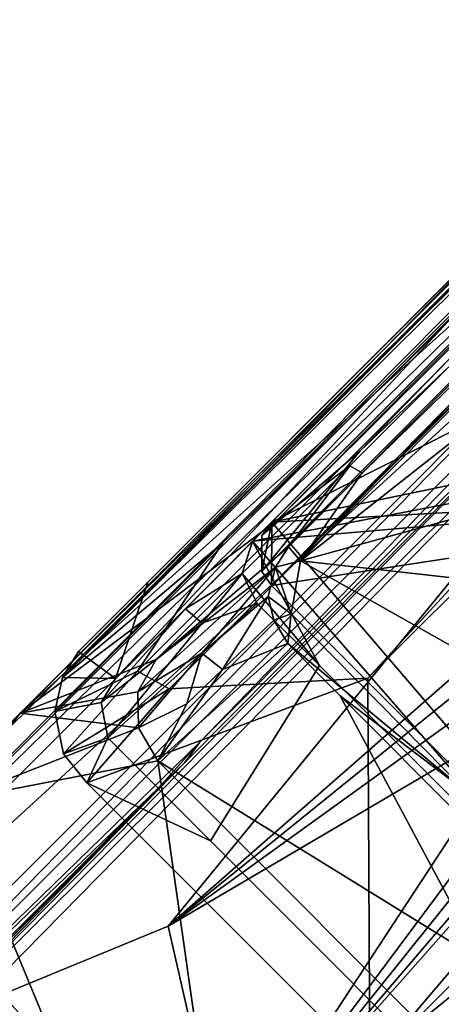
# Model space of a CAD drawing. Header units: millimetres. Extents: x -474 to 3044, y -109 to 1309.
# Tile 107 of 118: x 2818 to 2841, y 1095 to 1149. Entities that reach past the tile are written whole.
import ezdxf

# ---------------------------------------------------------------- set-up
doc = ezdxf.new("R2010")
doc.units = ezdxf.units.MM
doc.layers.add('Layer 01', color=7, linetype='Continuous', true_color=0x000000)

msp = doc.modelspace()

# ---------------------------------------------------------------- linework, layer by layer
at = {"layer": 'Layer 01'}
for points in [[(2961.665, 1252.907, 1.001), (2820.05, 1112.777, 945.976), (2962.047, 1254.863, 1.008)], [(2957.207, 1250.489, 40.762), (2962.047, 1254.863, 1.008), (2820.05, 1112.777, 945.976)], [(2961.665, 1252.907, 1.001), (2828.902, 1120.212, 884.302), (2820.05, 1112.777, 945.976)], [(2956.563, 1245.513, 37.298), (2828.902, 1120.212, 884.302), (2961.665, 1252.907, 1.001)], [(2957.207, 1250.489, 40.762), (2820.05, 1112.777, 945.976), (2917.21, 1210.495, 306.959)], [(2956.563, 1245.513, 37.298), (2824.183, 1113.134, 918.065), (2828.902, 1120.212, 884.302)], [(2824.183, 1113.134, 918.065), (2956.563, 1245.513, 37.298), (2958.039, 1244.236, 34.76), (2825.935, 1112.149, 913.641)], [(2958.039, 1244.236, 34.76), (2836.922, 1112.741, 875.122), (2825.935, 1112.149, 913.641)], [(2958.039, 1244.236, 34.76), (2957.088, 1232.571, 76.73), (2836.922, 1112.741, 875.122)], [(2837.026, 1091.332, 945.996), (2836.922, 1112.741, 875.122), (2957.088, 1232.571, 76.73)], [(2968.099, 1222.382, 73.995), (2837.026, 1091.332, 945.996), (2957.088, 1232.571, 76.73)], [(2980.199, 1223.995, 28.375), (2842.285, 1086.074, 945.992), (2837.026, 1091.332, 945.996), (2968.099, 1222.382, 73.995)], [(2927.067, 1213.277, 252.813), (2831.602, 1117.856, 887.827), (2881.781, 1125.566, 695.246)], [(2868.111, 1154.948, 643.171), (2831.602, 1117.856, 887.827), (2927.067, 1213.277, 252.813)], [(2820.05, 1112.777, 945.976), (2847.493, 1140.778, 770.745), (2917.21, 1210.495, 306.959)], [(2872.234, 1141.84, 897.539), (2831.608, 1121.356, 888.354), (2879.976, 1169.724, 902.894)], [(2878.546, 1168.295, 719.38), (2879.976, 1169.724, 902.894), (2831.608, 1121.356, 888.354)], [(2861.446, 1151.196, 689.268), (2878.546, 1168.295, 719.38), (2831.608, 1121.356, 888.354)], [(2872.123, 1165.225, 946.001), (2863.849, 1152.389, 946), (2817.702, 1110.803, 946.001)], [(2817.702, 1110.803, 946.001), (2861.874, 1154.47, 966.476), (2872.123, 1165.225, 946.001)], [(2822.968, 1112.718, 945.996), (2873.766, 1163.515, 945.995), (2871.526, 1164.811, 945.996)], [(2822.968, 1112.718, 945.996), (2871.526, 1164.811, 945.996), (2824.754, 1118.038, 945.996)], [(2871.526, 1164.811, 945.996), (2844.277, 1137.561, 816.582), (2824.754, 1118.038, 945.996)], [(2874.248, 1163.997, 907.306), (2873.766, 1163.515, 945.995), (2822.968, 1112.718, 945.996), (2838.836, 1128.585, 924.264)], [(2838.836, 1128.585, 924.264), (2830.545, 1120.295, 894.169), (2874.248, 1163.997, 907.306)], [(2874.248, 1163.997, 907.306), (2830.545, 1120.295, 894.169), (2856.228, 1125.202, 898.766)], [(2872.679, 1160.417, 913.487), (2865.481, 1151.744, 910.095), (2833.197, 1119.217, 900.354)], [(2872.679, 1160.417, 913.487), (2833.197, 1119.217, 900.354), (2836.611, 1124.079, 902.603)], [(2863.849, 1152.389, 946), (2872.679, 1160.417, 913.487), (2836.611, 1124.079, 902.603), (2835.919, 1124.458, 946)], [(2857.329, 1145.024, 712.993), (2831.053, 1118.627, 887.855), (2868.111, 1154.948, 643.171)], [(2868.111, 1154.948, 643.171), (2831.053, 1118.627, 887.855), (2831.602, 1117.856, 887.827)], [(2861.874, 1154.47, 966.476), (2802.002, 1095.006, 949.956), (2797.569, 1088.744, 1024.016), (2849.766, 1141.336, 1008.052)], [(2817.702, 1110.803, 946.001), (2802.002, 1095.006, 949.956), (2861.874, 1154.47, 966.476)], [(2849.766, 1141.336, 1008.052), (2797.569, 1088.744, 1024.016), (2861.333, 1152.512, 1024.013)], [(2862.065, 1151.826, 1025), (2861.333, 1152.512, 1024.013), (2797.569, 1088.744, 1024.016)], [(2863.849, 1152.389, 946), (2835.919, 1124.458, 946), (2817.702, 1110.803, 946.001)], [(2790.959, 1080.719, 1025), (2858.231, 1142.285, 1025), (2862.065, 1151.826, 1025)], [(2790.959, 1080.719, 1025), (2862.065, 1151.826, 1025), (2797.569, 1088.744, 1024.016)], [(2833.197, 1119.217, 900.354), (2865.481, 1151.744, 910.095), (2868.284, 1146.804, 909.774)], [(2861.446, 1151.196, 689.268), (2831.053, 1120.623, 888.158), (2856.945, 1146.354, 715.632)], [(2831.608, 1121.356, 888.354), (2831.053, 1120.623, 888.158), (2861.446, 1151.196, 689.268)], [(2868.284, 1146.804, 909.774), (2843.038, 1121.918, 902.239), (2833.197, 1119.217, 900.354)], [(2836.483, 1125.276, 850.334), (2856.945, 1146.354, 715.632), (2831.053, 1120.623, 888.158)], [(2856.945, 1146.354, 715.632), (2836.483, 1125.276, 850.334), (2857.329, 1145.024, 712.993)], [(2857.329, 1145.024, 712.993), (2836.483, 1125.276, 850.334), (2831.053, 1118.627, 887.855)], [(2790.959, 1080.719, 1025), (2787.848, 1071.932, 1025), (2858.231, 1142.285, 1025)], [(2858.231, 1142.285, 1025), (2787.848, 1071.932, 1025), (2789.918, 1072.558, 1024.018)], [(2858.231, 1142.285, 1025), (2789.918, 1072.558, 1024.018), (2858.456, 1141.097, 1024.018)], [(2872.234, 1141.84, 897.539), (2857.027, 1126.64, 892.968), (2831.608, 1121.356, 888.354)], [(2789.918, 1072.558, 1024.018), (2827.617, 1109.193, 981.818), (2858.456, 1141.097, 1024.018)], [(2847.493, 1140.778, 770.745), (2820.05, 1112.777, 945.976), (2820.939, 1114.22, 945.993)], [(2820.939, 1114.22, 945.993), (2844.277, 1137.561, 816.582), (2847.493, 1140.778, 770.745)], [(2858.456, 1141.097, 1024.018), (2827.617, 1109.193, 981.818), (2856.763, 1138.389, 983.748)], [(2858.604, 1139.009, 977.947), (2857.457, 1138.923, 978.466), (2801.948, 1082.639, 961.23)], [(2858.604, 1139.009, 977.947), (2801.948, 1082.639, 961.23), (2814.863, 1094.523, 964.683)], [(2857.457, 1138.923, 978.466), (2826.81, 1108.075, 969.519), (2801.948, 1082.639, 961.23)], [(2825.878, 1099.04, 967.019), (2858.604, 1139.009, 977.947), (2814.863, 1094.523, 964.683)], [(2825.878, 1099.04, 967.019), (2845.182, 1115.942, 972.46), (2858.604, 1139.009, 977.947)], [(2826.81, 1108.075, 969.519), (2857.457, 1138.923, 978.466), (2856.763, 1138.389, 983.748), (2827.617, 1109.193, 981.818)], [(2844.277, 1137.561, 816.582), (2820.939, 1114.22, 945.993), (2824.754, 1118.038, 945.996)], [(2822.968, 1112.718, 945.996), (2826.84, 1116.566, 916.818), (2838.836, 1128.585, 924.264)], [(2838.836, 1128.585, 924.264), (2826.84, 1116.566, 916.818), (2830.545, 1120.295, 894.169)], [(2877.636, 1123.598, 1025), (2814.389, 1054.614, 1025), (2887.65, 1127.902, 1025)], [(2887.65, 1127.902, 1025), (2814.389, 1054.614, 1025), (2887.51, 1126.334, 1024.019)], [(2836.361, 1073.535, 957.117), (2845.985, 1082.914, 946.012), (2890.423, 1128.053, 975.816), (2879.056, 1117.398, 1004.466)], [(2831.608, 1121.356, 888.354), (2857.027, 1126.64, 892.968), (2858.517, 1122.821, 892.619)], [(2814.389, 1054.614, 1025), (2815.902, 1054.729, 1024.021), (2887.51, 1126.334, 1024.019)], [(2827.642, 1065.712, 993.43), (2887.51, 1126.334, 1024.019), (2815.902, 1054.729, 1024.021)], [(2887.51, 1126.334, 1024.019), (2827.642, 1065.712, 993.43), (2836.361, 1073.535, 957.117), (2879.056, 1117.398, 1004.466)], [(2852.834, 1096.623, 887.827), (2881.781, 1125.566, 695.246), (2831.602, 1117.856, 887.827)], [(2830.545, 1120.295, 894.169), (2857.197, 1122.604, 898.519), (2856.228, 1125.202, 898.766)], [(2831.053, 1118.627, 887.855), (2836.483, 1125.276, 850.334), (2831.053, 1120.623, 888.158)], [(2817.702, 1110.803, 946.001), (2835.919, 1124.458, 946), (2825.224, 1113.767, 945.999)], [(2832.542, 1119.985, 901.414), (2825.224, 1113.767, 945.999), (2835.919, 1124.458, 946)], [(2832.542, 1119.985, 901.414), (2835.919, 1124.458, 946), (2836.611, 1124.079, 902.603)], [(2836.611, 1124.079, 902.603), (2833.197, 1119.217, 900.354), (2832.542, 1119.985, 901.414)], [(2877.636, 1123.598, 1025), (2807.044, 1052.966, 1025), (2814.389, 1054.614, 1025)], [(2809.014, 1056.373, 1024.017), (2807.044, 1052.966, 1025), (2877.636, 1123.598, 1025)], [(2809.014, 1056.373, 1024.017), (2877.636, 1123.598, 1025), (2875.984, 1123.342, 1024.018)], [(2809.014, 1056.373, 1024.017), (2875.984, 1123.342, 1024.018), (2873.371, 1121.766, 982.938), (2818.043, 1066.965, 962.058)], [(2831.608, 1121.356, 888.354), (2858.517, 1122.821, 892.619), (2856.314, 1096.565, 888.341), (2852.834, 1096.623, 887.827)], [(2862.832, 1103.083, 896.435), (2857.197, 1122.604, 898.519), (2830.545, 1120.295, 894.169), (2851.98, 1095.708, 893.696)], [(2871.561, 1120.086, 977.913), (2818.043, 1066.965, 962.058), (2873.371, 1121.766, 982.938)], [(2825.679, 1074.846, 963.728), (2872.706, 1121.823, 977.658), (2820.964, 1071.117, 962.081)], [(2820.964, 1071.117, 962.081), (2872.706, 1121.823, 977.658), (2861.116, 1111.118, 974.132)], [(2871.561, 1120.086, 977.913), (2872.706, 1121.823, 977.658), (2825.679, 1074.846, 963.728)], [(2833.197, 1119.217, 900.354), (2843.038, 1121.918, 902.239), (2841.6, 1118.278, 901.476)], [(2831.602, 1117.856, 887.827), (2831.053, 1118.627, 887.855), (2831.608, 1121.356, 888.354)], [(2831.608, 1121.356, 888.354), (2831.053, 1118.627, 887.855), (2831.053, 1120.623, 888.158)], [(2852.834, 1096.623, 887.827), (2831.602, 1117.856, 887.827), (2831.608, 1121.356, 888.354)], [(2871.561, 1120.086, 977.913), (2825.679, 1074.846, 963.728), (2818.043, 1066.965, 962.058)], [(2828.902, 1120.212, 884.302), (2819.624, 1110.907, 945.985), (2820.05, 1112.777, 945.976)], [(2824.183, 1113.134, 918.065), (2819.624, 1110.907, 945.985), (2828.902, 1120.212, 884.302)], [(2829.966, 1118.521, 893.83), (2830.545, 1120.295, 894.169), (2826.84, 1116.566, 916.818)], [(2829.966, 1118.521, 893.83), (2834.255, 1113.439, 893.696), (2830.545, 1120.295, 894.169)], [(2851.98, 1095.708, 893.696), (2830.545, 1120.295, 894.169), (2834.255, 1113.439, 893.696)], [(2832.542, 1119.985, 901.414), (2831.821, 1118.873, 901.112), (2825.224, 1113.767, 945.999)], [(2832.542, 1119.985, 901.414), (2833.197, 1119.217, 900.354), (2831.821, 1118.873, 901.112)], [(2832.689, 1116.295, 899.835), (2831.821, 1118.873, 901.112), (2833.197, 1119.217, 900.354)], [(2833.197, 1119.217, 900.354), (2842.333, 1114.073, 900.954), (2842.362, 1106.463, 899.814), (2832.689, 1116.295, 899.835)], [(2842.333, 1114.073, 900.954), (2833.197, 1119.217, 900.354), (2841.6, 1118.278, 901.476)], [(2827.754, 1114.122, 923.901), (2824.211, 1111.984, 945.999), (2831.821, 1118.873, 901.112)], [(2824.211, 1111.984, 945.999), (2825.224, 1113.767, 945.999), (2831.821, 1118.873, 901.112)], [(2826.84, 1116.566, 916.818), (2827.764, 1115.772, 909.169), (2829.966, 1118.521, 893.83)], [(2831.821, 1118.873, 901.112), (2831.406, 1117.255, 900.911), (2827.754, 1114.122, 923.901)], [(2830.805, 1116.865, 893.756), (2829.966, 1118.521, 893.83), (2827.764, 1115.772, 909.169)], [(2829.966, 1118.521, 893.83), (2830.805, 1116.865, 893.756), (2834.255, 1113.439, 893.696)], [(2832.689, 1116.295, 899.835), (2831.406, 1117.255, 900.911), (2831.821, 1118.873, 901.112)], [(2822.968, 1112.718, 945.996), (2824.754, 1118.038, 945.996), (2820.939, 1114.22, 945.993)], [(2830.805, 1116.865, 893.756), (2822.545, 1109.444, 945.995), (2828.216, 1103.756, 945.995), (2834.255, 1113.439, 893.696)], [(2827.764, 1115.772, 909.169), (2822.545, 1109.444, 945.995), (2830.805, 1116.865, 893.756)], [(2827.754, 1114.122, 923.901), (2831.406, 1117.255, 900.911), (2828.878, 1113.211, 918.787)], [(2828.878, 1113.211, 918.787), (2831.406, 1117.255, 900.911), (2831.73, 1115.937, 900.668)], [(2831.406, 1117.255, 900.911), (2832.689, 1116.295, 899.835), (2831.73, 1115.937, 900.668)], [(2822.18, 1111.399, 945.979), (2827.764, 1115.772, 909.169), (2826.84, 1116.566, 916.818)], [(2822.18, 1111.399, 945.979), (2826.84, 1116.566, 916.818), (2822.968, 1112.718, 945.996)], [(2832.689, 1116.295, 899.835), (2832.493, 1114.651, 900.593), (2831.73, 1115.937, 900.668)], [(2842.362, 1106.463, 899.814), (2832.493, 1114.651, 900.593), (2832.689, 1116.295, 899.835)], [(2822.18, 1111.399, 945.979), (2822.545, 1109.444, 945.995), (2827.764, 1115.772, 909.169)], [(2825.878, 1099.04, 967.019), (2844.689, 1114.237, 972.128), (2845.182, 1115.942, 972.46)], [(2832.493, 1114.651, 900.593), (2828.878, 1113.211, 918.787), (2831.73, 1115.937, 900.668)], [(2828.878, 1113.211, 918.787), (2832.493, 1114.651, 900.593), (2825.319, 1108.173, 946)], [(2835.392, 1111.754, 900.588), (2843.237, 1097.115, 923.186), (2825.319, 1108.173, 946), (2832.493, 1114.651, 900.593)], [(2842.362, 1106.463, 899.814), (2835.392, 1111.754, 900.588), (2832.493, 1114.651, 900.593)], [(2820.05, 1112.777, 945.976), (2822.968, 1112.718, 945.996), (2820.939, 1114.22, 945.993)], [(2827.754, 1114.122, 923.901), (2824.241, 1110.004, 945.999), (2824.211, 1111.984, 945.999)], [(2826.91, 1111.315, 931.229), (2824.241, 1110.004, 945.999), (2827.754, 1114.122, 923.901)], [(2844.837, 1112.7, 971.918), (2844.689, 1114.237, 972.128), (2825.878, 1099.04, 967.019)], [(2828.878, 1113.211, 918.787), (2826.91, 1111.315, 931.229), (2827.754, 1114.122, 923.901)], [(2817.702, 1110.803, 946.001), (2825.224, 1113.767, 945.999), (2824.211, 1111.984, 945.999)], [(2824.183, 1113.134, 918.065), (2820.098, 1108.564, 945.988), (2819.624, 1110.907, 945.985)], [(2825.935, 1112.149, 913.641), (2820.098, 1108.564, 945.988), (2824.183, 1113.134, 918.065)], [(2828.878, 1113.211, 918.787), (2825.319, 1108.173, 946), (2826.91, 1111.315, 931.229)], [(2834.255, 1113.439, 893.696), (2828.216, 1103.756, 945.995), (2844.088, 1087.881, 945.996), (2851.98, 1095.708, 893.696)], [(2822.968, 1112.718, 945.996), (2820.05, 1112.777, 945.976), (2819.624, 1110.907, 945.985), (2822.18, 1111.399, 945.979)], [(2836.922, 1112.741, 875.122), (2837.026, 1091.332, 945.996), (2821.4, 1106.956, 945.996)], [(2825.935, 1112.149, 913.641), (2836.922, 1112.741, 875.122), (2821.4, 1106.956, 945.996)], [(2825.878, 1099.04, 967.019), (2846.008, 1110.879, 971.822), (2844.837, 1112.7, 971.918)], [(2824.211, 1111.984, 945.999), (2824.241, 1110.004, 945.999), (2817.702, 1110.803, 946.001)], [(2825.935, 1112.149, 913.641), (2821.4, 1106.956, 945.996), (2820.098, 1108.564, 945.988)], [(2820.098, 1108.564, 945.988), (2822.545, 1109.444, 945.995), (2822.18, 1111.399, 945.979), (2819.624, 1110.907, 945.985)], [(2826.91, 1111.315, 931.229), (2825.319, 1108.173, 946), (2824.241, 1110.004, 945.999)], [(2849.375, 1097.761, 900.594), (2843.237, 1097.115, 923.186), (2835.392, 1111.754, 900.588)], [(2842.362, 1106.463, 899.814), (2849.375, 1097.761, 900.594), (2835.392, 1111.754, 900.588)], [(2808.433, 1101.501, 948.135), (2802.002, 1095.006, 949.956), (2817.702, 1110.803, 946.001)], [(2814.029, 1105.982, 946), (2808.433, 1101.501, 948.135), (2817.702, 1110.803, 946.001)], [(2814.029, 1105.982, 946), (2817.702, 1110.803, 946.001), (2824.241, 1110.004, 945.999)], [(2820.964, 1071.117, 962.081), (2861.116, 1111.118, 974.132), (2829.079, 1085.07, 965.401)], [(2829.079, 1085.07, 965.401), (2846.008, 1110.879, 971.822), (2825.878, 1099.04, 967.019)], [(2861.116, 1111.118, 974.132), (2851.842, 1110.793, 972.687), (2829.079, 1085.07, 965.401)], [(2846.008, 1110.879, 971.822), (2829.079, 1085.07, 965.401), (2847.578, 1109.9, 971.912)], [(2850.262, 1109.874, 972.312), (2829.079, 1085.07, 965.401), (2851.842, 1110.793, 972.687)], [(2825.319, 1108.173, 946), (2814.029, 1105.982, 946), (2824.241, 1110.004, 945.999)], [(2847.578, 1109.9, 971.912), (2829.079, 1085.07, 965.401), (2848.812, 1109.69, 972.067)], [(2850.262, 1109.874, 972.312), (2848.812, 1109.69, 972.067), (2829.079, 1085.07, 965.401)], [(2789.918, 1072.558, 1024.018), (2825.331, 1106.666, 972.259), (2827.617, 1109.193, 981.818)], [(2821.4, 1106.956, 945.996), (2822.545, 1109.444, 945.995), (2820.098, 1108.564, 945.988)], [(2822.545, 1109.444, 945.995), (2821.4, 1106.956, 945.996), (2828.216, 1103.756, 945.995)], [(2827.617, 1109.193, 981.818), (2825.331, 1106.666, 972.259), (2826.81, 1108.075, 969.519)], [(2826.81, 1108.075, 969.519), (2812.364, 1093.519, 965.156), (2801.948, 1082.639, 961.23)], [(2812.364, 1093.519, 965.156), (2826.81, 1108.075, 969.519), (2825.331, 1106.666, 972.259)], [(2828.566, 1085.241, 945.999), (2819.945, 1091.742, 946), (2814.029, 1105.982, 946), (2825.319, 1108.173, 946)], [(2828.566, 1085.241, 945.999), (2825.319, 1108.173, 946), (2843.294, 1090.198, 946)], [(2843.294, 1090.198, 946), (2825.319, 1108.173, 946), (2843.237, 1097.115, 923.186)], [(2789.918, 1072.558, 1024.018), (2807.723, 1089.033, 971.267), (2825.331, 1106.666, 972.259)], [(2812.364, 1093.519, 965.156), (2825.331, 1106.666, 972.259), (2807.723, 1089.033, 971.267)], [(2821.4, 1106.956, 945.996), (2837.026, 1091.332, 945.996), (2844.088, 1087.881, 945.996), (2828.216, 1103.756, 945.995)], [(2814.029, 1105.982, 946), (2819.945, 1091.742, 946), (2810.874, 1101.639, 945.998)], [(2819.945, 1091.742, 946), (2806.021, 1094.429, 945.991), (2810.874, 1101.639, 945.998)], [(2825.878, 1099.04, 967.019), (2814.863, 1094.523, 964.683), (2829.079, 1085.07, 965.401)]]:
    msp.add_3dface(points, dxfattribs=at)

doc.saveas('drawing.dxf')
